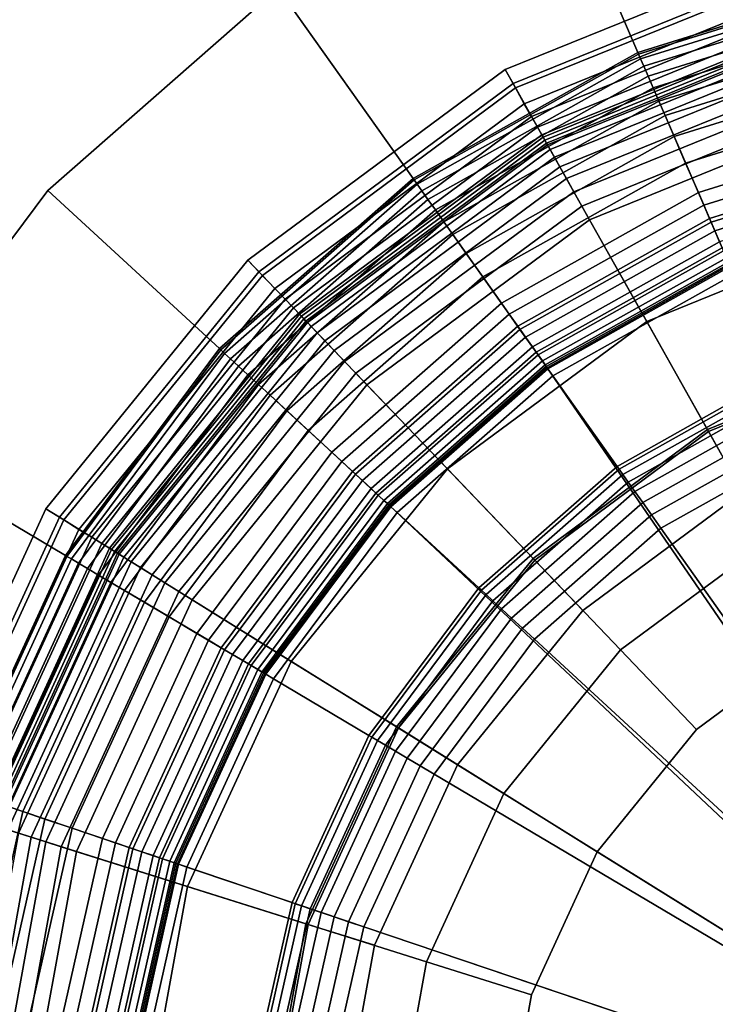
# Model space of a CAD drawing. Extents: x -43.1 to 43.1, y -41.3 to 41.3.
# Tile 45 of 256: x -34.524 to -33.86, y -1.147 to -0.206. Entities that reach past the tile are written whole.
import ezdxf

# ---------------------------------------------------------------- set-up
doc = ezdxf.new("R2010")
doc.units = 0
for name, color, linetype in [('LAMP', 7, 'CONTINUOUS'), ('LAMP_SUPPORT', 18, 'CONTINUOUS'), ('METAL_BASE', 254, 'CONTINUOUS')]:
    doc.layers.add(name, color=color, linetype=linetype)

msp = doc.modelspace()

# ---------------------------------------------------------------- linework, layer by layer
at = {"layer": 'LAMP'}
for points in [[(-34.0605, -0.2538, 43.6401), (-33.7771, -0.1387, 43.6401), (-33.7732, -0.1534, 43.7579), (-34.053, -0.2671, 43.7579)], [(-34.0506, -0.2713, 43.3843), (-33.7719, -0.1581, 43.3843), (-33.7771, -0.1387, 43.6401), (-34.0605, -0.2538, 43.6401)], [(-34.053, -0.2671, 43.7579), (-33.7732, -0.1534, 43.7579), (-33.7581, -0.2101, 43.8806), (-34.0243, -0.3183, 43.8806)], [(-34.0423, -0.2863, 43.0998), (-33.7675, -0.1746, 43.0998), (-33.7719, -0.1581, 43.3843), (-34.0506, -0.2713, 43.3843)], [(-34.0353, -0.2987, 42.7996), (-33.7639, -0.1884, 42.7996), (-33.7675, -0.1746, 43.0998), (-34.0423, -0.2863, 43.0998)], [(-34.0297, -0.3086, 42.4966), (-33.7609, -0.1994, 42.4966), (-33.7639, -0.1884, 42.7996), (-34.0353, -0.2987, 42.7996)], [(-34.0255, -0.3161, 42.2036), (-33.7587, -0.2077, 42.2036), (-33.7609, -0.1994, 42.4966), (-34.0297, -0.3086, 42.4966)], [(-34.0226, -0.3212, 41.9337), (-33.7572, -0.2134, 41.9337), (-33.7587, -0.2077, 42.2036), (-34.0255, -0.3161, 42.2036)], [(-34.0243, -0.3183, 43.8806), (-33.7581, -0.2101, 43.8806), (-33.7348, -0.2977, 43.9998), (-33.9799, -0.3973, 43.9998)], [(-34.0211, -0.3239, 41.6997), (-33.7564, -0.2163, 41.6997), (-33.7572, -0.2134, 41.9337), (-34.0226, -0.3212, 41.9337)], [(-34.0202, -0.3256, 41.6845), (-33.7559, -0.2182, 41.6845), (-33.7564, -0.2163, 41.6997), (-34.0211, -0.3239, 41.6997)], [(-34.0176, -0.3302, 41.6707), (-33.7546, -0.2233, 41.6707), (-33.7559, -0.2182, 41.6845), (-34.0202, -0.3256, 41.6845)], [(-34.0136, -0.3374, 41.6586), (-33.7524, -0.2313, 41.6586), (-33.7546, -0.2233, 41.6707), (-34.0176, -0.3302, 41.6707)], [(-34.0083, -0.3467, 41.6486), (-33.7497, -0.2416, 41.6486), (-33.7524, -0.2313, 41.6586), (-34.0136, -0.3374, 41.6586)], [(-34.0021, -0.3579, 41.6411), (-33.7464, -0.254, 41.6411), (-33.7497, -0.2416, 41.6486), (-34.0083, -0.3467, 41.6486)], [(-34.3063, -0.4359, 43.6401), (-34.0605, -0.2538, 43.6401), (-34.053, -0.2671, 43.7579), (-34.2957, -0.4469, 43.7579)], [(-34.2924, -0.4503, 43.3843), (-34.0506, -0.2713, 43.3843), (-34.0605, -0.2538, 43.6401), (-34.3063, -0.4359, 43.6401)], [(-33.995, -0.3705, 41.6365), (-33.7427, -0.2679, 41.6365), (-33.7464, -0.254, 41.6411), (-34.0021, -0.3579, 41.6411)], [(-34.2957, -0.4469, 43.7579), (-34.053, -0.2671, 43.7579), (-34.0243, -0.3183, 43.8806), (-34.2552, -0.4892, 43.8806)], [(-34.2806, -0.4627, 43.0998), (-34.0423, -0.2863, 43.0998), (-34.0506, -0.2713, 43.3843), (-34.2924, -0.4503, 43.3843)], [(-33.9873, -0.3841, 41.6352), (-33.7387, -0.283, 41.6352), (-33.7427, -0.2679, 41.6365), (-33.995, -0.3705, 41.6365)], [(-34.2707, -0.473, 42.7996), (-34.0353, -0.2987, 42.7996), (-34.0423, -0.2863, 43.0998), (-34.2806, -0.4627, 43.0998)], [(-33.8674, -0.5976, 41.6428), (-33.6756, -0.5196, 41.6428), (-33.7387, -0.283, 41.6352), (-33.9873, -0.3841, 41.6352)], [(-34.2628, -0.4813, 42.4966), (-34.0297, -0.3086, 42.4966), (-34.0353, -0.2987, 42.7996), (-34.2707, -0.473, 42.7996)], [(-33.9799, -0.3973, 43.9998), (-33.7348, -0.2977, 43.9998), (-33.7061, -0.4052, 44.107), (-33.9254, -0.4943, 44.107)], [(-34.2569, -0.4875, 42.2036), (-34.0255, -0.3161, 42.2036), (-34.0297, -0.3086, 42.4966), (-34.2628, -0.4813, 42.4966)], [(-34.2529, -0.4917, 41.9337), (-34.0226, -0.3212, 41.9337), (-34.0255, -0.3161, 42.2036), (-34.2569, -0.4875, 42.2036)], [(-34.2552, -0.4892, 43.8806), (-34.0243, -0.3183, 43.8806), (-33.9799, -0.3973, 43.9998), (-34.1926, -0.5548, 43.9998)], [(-34.2508, -0.4939, 41.6997), (-34.0211, -0.3239, 41.6997), (-34.0226, -0.3212, 41.9337), (-34.2529, -0.4917, 41.9337)], [(-34.2494, -0.4953, 41.6845), (-34.0202, -0.3256, 41.6845), (-34.0211, -0.3239, 41.6997), (-34.2508, -0.4939, 41.6997)], [(-34.2458, -0.4992, 41.6707), (-34.0176, -0.3302, 41.6707), (-34.0202, -0.3256, 41.6845), (-34.2494, -0.4953, 41.6845)], [(-34.2401, -0.5051, 41.6586), (-34.0136, -0.3374, 41.6586), (-34.0176, -0.3302, 41.6707), (-34.2458, -0.4992, 41.6707)], [(-34.2327, -0.5128, 41.6486), (-34.0083, -0.3467, 41.6486), (-34.0136, -0.3374, 41.6586), (-34.2401, -0.5051, 41.6586)], [(-34.2238, -0.5221, 41.6411), (-34.0021, -0.3579, 41.6411), (-34.0083, -0.3467, 41.6486), (-34.2327, -0.5128, 41.6486)], [(-34.2139, -0.5325, 41.6365), (-33.995, -0.3705, 41.6365), (-34.0021, -0.3579, 41.6411), (-34.2238, -0.5221, 41.6411)], [(-34.2031, -0.5438, 41.6352), (-33.9873, -0.3841, 41.6352), (-33.995, -0.3705, 41.6365), (-34.2139, -0.5325, 41.6365)], [(-34.0338, -0.7208, 41.6428), (-33.8674, -0.5976, 41.6428), (-33.9873, -0.3841, 41.6352), (-34.2031, -0.5438, 41.6352)], [(-34.1926, -0.5548, 43.9998), (-33.9799, -0.3973, 43.9998), (-33.9254, -0.4943, 44.107), (-34.1157, -0.6352, 44.107)], [(-33.9254, -0.4943, 44.107), (-33.7061, -0.4052, 44.107), (-33.6751, -0.5217, 44.1939), (-33.8664, -0.5995, 44.1939)], [(-34.4991, -0.6733, 43.6401), (-34.3063, -0.4359, 43.6401), (-34.2957, -0.4469, 43.7579), (-34.4862, -0.6813, 43.7579)], [(-34.4821, -0.6839, 43.3843), (-34.2924, -0.4503, 43.3843), (-34.3063, -0.4359, 43.6401), (-34.4991, -0.6733, 43.6401)], [(-34.4862, -0.6813, 43.7579), (-34.2957, -0.4469, 43.7579), (-34.2552, -0.4892, 43.8806), (-34.4364, -0.7123, 43.8806)], [(-34.4676, -0.6929, 43.0998), (-34.2806, -0.4627, 43.0998), (-34.2924, -0.4503, 43.3843), (-34.4821, -0.6839, 43.3843)], [(-34.4554, -0.7004, 42.7996), (-34.2707, -0.473, 42.7996), (-34.2806, -0.4627, 43.0998), (-34.4676, -0.6929, 43.0998)], [(-34.4457, -0.7065, 42.4966), (-34.2628, -0.4813, 42.4966), (-34.2707, -0.473, 42.7996), (-34.4554, -0.7004, 42.7996)], [(-34.4385, -0.711, 42.2036), (-34.2569, -0.4875, 42.2036), (-34.2628, -0.4813, 42.4966), (-34.4457, -0.7065, 42.4966)], [(-34.4335, -0.7141, 41.9337), (-34.2529, -0.4917, 41.9337), (-34.2569, -0.4875, 42.2036), (-34.4385, -0.711, 42.2036)], [(-34.4364, -0.7123, 43.8806), (-34.2552, -0.4892, 43.8806), (-34.1926, -0.5548, 43.9998), (-34.3594, -0.7602, 43.9998)], [(-34.4309, -0.7157, 41.6997), (-34.2508, -0.4939, 41.6997), (-34.2529, -0.4917, 41.9337), (-34.4335, -0.7141, 41.9337)], [(-34.4292, -0.7167, 41.6845), (-34.2494, -0.4953, 41.6845), (-34.2508, -0.4939, 41.6997), (-34.4309, -0.7157, 41.6997)], [(-34.4248, -0.7195, 41.6707), (-34.2458, -0.4992, 41.6707), (-34.2494, -0.4953, 41.6845), (-34.4292, -0.7167, 41.6845)], [(-34.1157, -0.6352, 44.107), (-33.9254, -0.4943, 44.107), (-33.8664, -0.5995, 44.1939), (-34.0323, -0.7224, 44.1939)], [(-34.4178, -0.7239, 41.6586), (-34.2401, -0.5051, 41.6586), (-34.2458, -0.4992, 41.6707), (-34.4248, -0.7195, 41.6707)], [(-34.4087, -0.7295, 41.6486), (-34.2327, -0.5128, 41.6486), (-34.2401, -0.5051, 41.6586), (-34.4178, -0.7239, 41.6586)], [(-34.3978, -0.7363, 41.6411), (-34.2238, -0.5221, 41.6411), (-34.2327, -0.5128, 41.6486), (-34.4087, -0.7295, 41.6486)], [(-34.3856, -0.7439, 41.6365), (-34.2139, -0.5325, 41.6365), (-34.2238, -0.5221, 41.6411), (-34.3978, -0.7363, 41.6411)], [(-33.8339, -0.6574, 41.1433), (-33.658, -0.5859, 41.1433), (-33.6756, -0.5196, 41.6428), (-33.8674, -0.5976, 41.6428)], [(-33.8664, -0.5995, 44.1939), (-33.6751, -0.5217, 44.1939), (-33.6446, -0.6363, 44.2522), (-33.8083, -0.7028, 44.2522)], [(-34.3723, -0.7522, 41.6352), (-34.2031, -0.5438, 41.6352), (-34.2139, -0.5325, 41.6365), (-34.3856, -0.7439, 41.6365)], [(-34.1644, -0.8815, 41.6428), (-34.0338, -0.7208, 41.6428), (-34.2031, -0.5438, 41.6352), (-34.3723, -0.7522, 41.6352)], [(-34.3594, -0.7602, 43.9998), (-34.1926, -0.5548, 43.9998), (-34.1157, -0.6352, 44.107), (-34.2649, -0.819, 44.107)], [(-33.9865, -0.7703, 41.1433), (-33.8339, -0.6574, 41.1433), (-33.8674, -0.5976, 41.6428), (-34.0338, -0.7208, 41.6428)], [(-34.0323, -0.7224, 44.1939), (-33.8664, -0.5995, 44.1939), (-33.8083, -0.7028, 44.2522), (-33.9504, -0.808, 44.2522)], [(-34.2649, -0.819, 44.107), (-34.1157, -0.6352, 44.107), (-34.0323, -0.7224, 44.1939), (-34.1625, -0.8826, 44.1939)], [(-33.9865, -0.7703, 41.1433), (-34.1062, -0.9177, 41.1433), (-33.463, -1.3178, 41.1433), (-33.8339, -0.6574, 41.1433)], [(-34.6268, -0.9512, 43.6401), (-34.4991, -0.6733, 43.6401), (-34.4862, -0.6813, 43.7579), (-34.6123, -0.9558, 43.7579)], [(-34.6077, -0.9572, 43.3843), (-34.4821, -0.6839, 43.3843), (-34.4991, -0.6733, 43.6401), (-34.6268, -0.9512, 43.6401)], [(-34.6123, -0.9558, 43.7579), (-34.4862, -0.6813, 43.7579), (-34.4364, -0.7123, 43.8806), (-34.5564, -0.9734, 43.8806)], [(-34.5914, -0.9624, 43.0998), (-34.4676, -0.6929, 43.0998), (-34.4821, -0.6839, 43.3843), (-34.6077, -0.9572, 43.3843)], [(-34.5778, -0.9666, 42.7996), (-34.4554, -0.7004, 42.7996), (-34.4676, -0.6929, 43.0998), (-34.5914, -0.9624, 43.0998)], [(-34.5669, -0.9701, 42.4966), (-34.4457, -0.7065, 42.4966), (-34.4554, -0.7004, 42.7996), (-34.5778, -0.9666, 42.7996)], [(-33.9504, -0.808, 44.2522), (-33.8083, -0.7028, 44.2522), (-33.7569, -0.7945, 44.2735), (-33.8778, -0.884, 44.2735)], [(-34.5587, -0.9727, 42.2036), (-34.4385, -0.711, 42.2036), (-34.4457, -0.7065, 42.4966), (-34.5669, -0.9701, 42.4966)], [(-34.5531, -0.9744, 41.9337), (-34.4335, -0.7141, 41.9337), (-34.4385, -0.711, 42.2036), (-34.5587, -0.9727, 42.2036)], [(-34.5564, -0.9734, 43.8806), (-34.4364, -0.7123, 43.8806), (-34.3594, -0.7602, 43.9998), (-34.4699, -1.0006, 43.9998)], [(-34.5502, -0.9753, 41.6997), (-34.4309, -0.7157, 41.6997), (-34.4335, -0.7141, 41.9337), (-34.5531, -0.9744, 41.9337)], [(-34.5484, -0.9759, 41.6845), (-34.4292, -0.7167, 41.6845), (-34.4309, -0.7157, 41.6997), (-34.5502, -0.9753, 41.6997)], [(-34.5433, -0.9775, 41.6707), (-34.4248, -0.7195, 41.6707), (-34.4292, -0.7167, 41.6845), (-34.5484, -0.9759, 41.6845)], [(-34.5355, -0.98, 41.6586), (-34.4178, -0.7239, 41.6586), (-34.4248, -0.7195, 41.6707), (-34.5433, -0.9775, 41.6707)], [(-34.5253, -0.9832, 41.6486), (-34.4087, -0.7295, 41.6486), (-34.4178, -0.7239, 41.6586), (-34.5355, -0.98, 41.6586)], [(-34.1062, -0.9177, 41.1433), (-33.9865, -0.7703, 41.1433), (-34.0338, -0.7208, 41.6428), (-34.1644, -0.8815, 41.6428)], [(-34.1625, -0.8826, 44.1939), (-34.0323, -0.7224, 44.1939), (-33.9504, -0.808, 44.2522), (-34.0619, -0.9453, 44.2522)], [(-34.5131, -0.987, 41.6411), (-34.3978, -0.7363, 41.6411), (-34.4087, -0.7295, 41.6486), (-34.5253, -0.9832, 41.6486)], [(-34.4993, -0.9914, 41.6365), (-34.3856, -0.7439, 41.6365), (-34.3978, -0.7363, 41.6411), (-34.5131, -0.987, 41.6411)], [(-34.4844, -0.9961, 41.6352), (-34.3723, -0.7522, 41.6352), (-34.3856, -0.7439, 41.6365), (-34.4993, -0.9914, 41.6365)], [(-34.2508, -1.0696, 41.6428), (-34.1644, -0.8815, 41.6428), (-34.3723, -0.7522, 41.6352), (-34.4844, -0.9961, 41.6352)], [(-34.4699, -1.0006, 43.9998), (-34.3594, -0.7602, 43.9998), (-34.2649, -0.819, 44.107), (-34.3638, -1.0341, 44.107)], [(-33.8778, -0.884, 44.2735), (-33.7569, -0.7945, 44.2735), (-33.463, -1.3178, 44.2735), (-33.9726, -1.0008, 44.2735)], [(-34.0619, -0.9453, 44.2522), (-33.9504, -0.808, 44.2522), (-33.8778, -0.884, 44.2735), (-33.9726, -1.0008, 44.2735)], [(-34.3638, -1.0341, 44.107), (-34.2649, -0.819, 44.107), (-34.1625, -0.8826, 44.1939), (-34.2488, -1.0703, 44.1939)], [(-34.1854, -1.0902, 41.1433), (-34.1062, -0.9177, 41.1433), (-34.1644, -0.8815, 41.6428), (-34.2508, -1.0696, 41.6428)], [(-34.2488, -1.0703, 44.1939), (-34.1625, -0.8826, 44.1939), (-34.0619, -0.9453, 44.2522), (-34.1357, -1.1059, 44.2522)], [(-34.1854, -1.0902, 41.1433), (-34.2193, -1.277, 41.1433), (-33.463, -1.3178, 41.1433), (-34.1062, -0.9177, 41.1433)], [(-34.1357, -1.1059, 44.2522), (-34.0619, -0.9453, 44.2522), (-33.9726, -1.0008, 44.2735), (-34.0355, -1.1375, 44.2735)], [(-34.6077, -1.2561, 43.8806), (-34.5564, -0.9734, 43.8806), (-34.4699, -1.0006, 43.9998), (-34.5172, -1.261, 43.9998)], [(-34.5623, -1.2586, 41.6411), (-34.5131, -0.987, 41.6411), (-34.5253, -0.9832, 41.6486), (-34.5751, -1.2579, 41.6486)], [(-34.5479, -1.2593, 41.6365), (-34.4993, -0.9914, 41.6365), (-34.5131, -0.987, 41.6411), (-34.5623, -1.2586, 41.6411)], [(-34.5323, -1.2602, 41.6352), (-34.4844, -0.9961, 41.6352), (-34.4993, -0.9914, 41.6365), (-34.5479, -1.2593, 41.6365)], [(-34.2878, -1.2734, 41.6428), (-34.2508, -1.0696, 41.6428), (-34.4844, -0.9961, 41.6352), (-34.5323, -1.2602, 41.6352)], [(-34.5172, -1.261, 43.9998), (-34.4699, -1.0006, 43.9998), (-34.3638, -1.0341, 44.107), (-34.4061, -1.267, 44.107)], [(-34.0355, -1.1375, 44.2735), (-33.9726, -1.0008, 44.2735), (-33.463, -1.3178, 44.2735), (-34.0623, -1.2855, 44.2735)], [(-34.4061, -1.267, 44.107), (-34.3638, -1.0341, 44.107), (-34.2488, -1.0703, 44.1939), (-34.2856, -1.2735, 44.1939)], [(-34.2193, -1.277, 41.1433), (-34.1854, -1.0902, 41.1433), (-34.2508, -1.0696, 41.6428), (-34.2878, -1.2734, 41.6428)], [(-34.2856, -1.2735, 44.1939), (-34.2488, -1.0703, 44.1939), (-34.1357, -1.1059, 44.2522), (-34.1673, -1.2798, 44.2522)], [(-34.1673, -1.2798, 44.2522), (-34.1357, -1.1059, 44.2522), (-34.0355, -1.1375, 44.2735), (-34.0623, -1.2855, 44.2735)]]:
    msp.add_3dface(points, dxfattribs=at)
at = {"layer": 'LAMP_SUPPORT'}
for points in [[(-33.6988, -0.164, 38.0011), (-33.9338, -0.2373, 38.0011), (-33.9332, -0.2389, 37.9861), (-33.6985, -0.1657, 37.9861)], [(-33.6988, -0.164, 41.465), (-33.9338, -0.2373, 41.465), (-33.9338, -0.2373, 38.0011), (-33.6988, -0.164, 38.0011)], [(-33.6985, -0.1657, 41.48), (-33.9332, -0.2389, 41.48), (-33.9338, -0.2373, 41.465), (-33.6988, -0.164, 41.465)], [(-33.6985, -0.1657, 37.9861), (-33.9332, -0.2389, 37.9861), (-33.9312, -0.2434, 37.9723), (-33.6975, -0.1705, 37.9723)], [(-33.6975, -0.1705, 41.4939), (-33.9312, -0.2434, 41.4939), (-33.9332, -0.2389, 41.48), (-33.6985, -0.1657, 41.48)], [(-33.6975, -0.1705, 37.9723), (-33.9312, -0.2434, 37.9723), (-33.9281, -0.2505, 37.9601), (-33.696, -0.1781, 37.9601)], [(-33.696, -0.1781, 41.5061), (-33.9281, -0.2505, 41.5061), (-33.9312, -0.2434, 41.4939), (-33.6975, -0.1705, 41.4939)], [(-33.696, -0.1781, 37.9601), (-33.9281, -0.2505, 37.9601), (-33.9241, -0.2599, 37.9499), (-33.694, -0.1881, 37.9499)], [(-33.694, -0.1881, 41.5162), (-33.9241, -0.2599, 41.5162), (-33.9281, -0.2505, 41.5061), (-33.696, -0.1781, 41.5061)], [(-33.694, -0.1881, 37.9499), (-33.9241, -0.2599, 37.9499), (-33.9193, -0.2711, 37.9421), (-33.6916, -0.2001, 37.9421)], [(-33.6916, -0.2001, 41.524), (-33.9193, -0.2711, 41.524), (-33.9241, -0.2599, 41.5162), (-33.694, -0.1881, 41.5162)], [(-33.6916, -0.2001, 37.9421), (-33.9193, -0.2711, 37.9421), (-33.9138, -0.2838, 37.9372), (-33.6889, -0.2136, 37.9372)], [(-33.6889, -0.2136, 41.5289), (-33.9138, -0.2838, 41.5289), (-33.9193, -0.2711, 41.524), (-33.6916, -0.2001, 41.524)], [(-33.6889, -0.2136, 37.9372), (-33.9138, -0.2838, 37.9372), (-33.9079, -0.2976, 37.9354), (-33.6859, -0.2284, 37.9354)], [(-33.6859, -0.2284, 41.5307), (-33.9079, -0.2976, 41.5307), (-33.9138, -0.2838, 41.5289), (-33.6889, -0.2136, 41.5289)], [(-33.6859, -0.2284, 37.9354), (-33.9079, -0.2976, 37.9354), (-33.8992, -0.3177, 37.9338), (-33.6816, -0.2499, 37.9338)], [(-33.6676, -0.3198, 41.5307), (-33.8709, -0.3832, 41.5307), (-33.9079, -0.2976, 41.5307), (-33.6859, -0.2284, 41.5307)], [(-33.9338, -0.2373, 38.0011), (-34.1485, -0.3578, 38.0011), (-34.1475, -0.3592, 37.9861), (-33.9332, -0.2389, 37.9861)], [(-33.9338, -0.2373, 41.465), (-34.1485, -0.3578, 41.465), (-34.1485, -0.3578, 38.0011), (-33.9338, -0.2373, 38.0011)], [(-33.9332, -0.2389, 41.48), (-34.1475, -0.3592, 41.48), (-34.1485, -0.3578, 41.465), (-33.9338, -0.2373, 41.465)], [(-33.9332, -0.2389, 37.9861), (-34.1475, -0.3592, 37.9861), (-34.1446, -0.3633, 37.9723), (-33.9312, -0.2434, 37.9723)], [(-33.9312, -0.2434, 41.4939), (-34.1446, -0.3633, 41.4939), (-34.1475, -0.3592, 41.48), (-33.9332, -0.2389, 41.48)], [(-33.9312, -0.2434, 37.9723), (-34.1446, -0.3633, 37.9723), (-34.1402, -0.3696, 37.9601), (-33.9281, -0.2505, 37.9601)], [(-33.9281, -0.2505, 41.5061), (-34.1402, -0.3696, 41.5061), (-34.1446, -0.3633, 41.4939), (-33.9312, -0.2434, 41.4939)], [(-33.9281, -0.2505, 37.9601), (-34.1402, -0.3696, 37.9601), (-34.1343, -0.3779, 37.9499), (-33.9241, -0.2599, 37.9499)], [(-33.9241, -0.2599, 41.5162), (-34.1343, -0.3779, 41.5162), (-34.1402, -0.3696, 41.5061), (-33.9281, -0.2505, 41.5061)], [(-33.6816, -0.2499, 37.9338), (-33.8992, -0.3177, 37.9338), (-33.8883, -0.343, 37.929), (-33.6762, -0.2769, 37.929)], [(-33.9241, -0.2599, 37.9499), (-34.1343, -0.3779, 37.9499), (-34.1272, -0.3878, 37.9421), (-33.9193, -0.2711, 37.9421)], [(-33.9193, -0.2711, 41.524), (-34.1272, -0.3878, 41.524), (-34.1343, -0.3779, 41.5162), (-33.9241, -0.2599, 41.5162)], [(-33.9193, -0.2711, 37.9421), (-34.1272, -0.3878, 37.9421), (-34.1192, -0.3991, 37.9372), (-33.9138, -0.2838, 37.9372)], [(-33.9138, -0.2838, 41.5289), (-34.1192, -0.3991, 41.5289), (-34.1272, -0.3878, 41.524), (-33.9193, -0.2711, 41.524)], [(-33.6762, -0.2769, 37.929), (-33.8883, -0.343, 37.929), (-33.8761, -0.3713, 37.9214), (-33.6702, -0.3071, 37.9214)], [(-33.9138, -0.2838, 37.9372), (-34.1192, -0.3991, 37.9372), (-34.1106, -0.4114, 37.9354), (-33.9079, -0.2976, 37.9354)], [(-33.9079, -0.2976, 41.5307), (-34.1105, -0.4114, 41.5307), (-34.1192, -0.3991, 41.5289), (-33.9138, -0.2838, 41.5289)], [(-33.9079, -0.2976, 37.9354), (-34.1106, -0.4114, 37.9354), (-34.0979, -0.4293, 37.9338), (-33.8992, -0.3177, 37.9338)], [(-33.8709, -0.3832, 41.5307), (-34.0566, -0.4875, 41.5307), (-34.1105, -0.4114, 41.5307), (-33.9079, -0.2976, 41.5307)], [(-33.6702, -0.3071, 37.9214), (-33.8761, -0.3713, 37.9214), (-33.864, -0.3994, 37.9114), (-33.6642, -0.3371, 37.9114)], [(-33.8992, -0.3177, 37.9338), (-34.0979, -0.4293, 37.9338), (-34.0819, -0.4518, 37.929), (-33.8883, -0.343, 37.929)], [(-33.6649, -0.3335, 41.5291), (-33.8654, -0.396, 41.5291), (-33.8709, -0.3832, 41.5307), (-33.6676, -0.3198, 41.5307)], [(-33.6624, -0.3461, 41.5245), (-33.8603, -0.4078, 41.5245), (-33.8654, -0.396, 41.5291), (-33.6649, -0.3335, 41.5291)], [(-33.6642, -0.3371, 37.9114), (-33.864, -0.3994, 37.9114), (-33.8534, -0.424, 37.8993), (-33.6589, -0.3634, 37.8993)], [(-33.8883, -0.343, 37.929), (-34.0819, -0.4518, 37.929), (-34.0641, -0.4769, 37.9214), (-33.8761, -0.3713, 37.9214)], [(-33.6602, -0.3572, 41.5173), (-33.8559, -0.4182, 41.5173), (-33.8603, -0.4078, 41.5245), (-33.6624, -0.3461, 41.5245)], [(-34.1485, -0.3578, 38.0011), (-34.3334, -0.5203, 38.0011), (-34.3321, -0.5215, 37.9861), (-34.1475, -0.3592, 37.9861)], [(-34.1485, -0.3578, 41.465), (-34.3334, -0.5203, 41.465), (-34.3334, -0.5203, 38.0011), (-34.1485, -0.3578, 38.0011)], [(-34.1475, -0.3592, 41.48), (-34.3322, -0.5215, 41.48), (-34.3334, -0.5203, 41.465), (-34.1485, -0.3578, 41.465)], [(-34.1446, -0.3633, 41.4939), (-34.3285, -0.5249, 41.4939), (-34.3322, -0.5215, 41.48), (-34.1475, -0.3592, 41.48)], [(-34.1475, -0.3592, 37.9861), (-34.3321, -0.5215, 37.9861), (-34.3285, -0.5249, 37.9723), (-34.1446, -0.3633, 37.9723)], [(-34.1446, -0.3633, 37.9723), (-34.3285, -0.5249, 37.9723), (-34.3228, -0.5301, 37.9601), (-34.1402, -0.3696, 37.9601)], [(-34.1402, -0.3696, 41.5061), (-34.3228, -0.5301, 41.5061), (-34.3285, -0.5249, 41.4939), (-34.1446, -0.3633, 41.4939)], [(-34.1402, -0.3696, 37.9601), (-34.3228, -0.5301, 37.9601), (-34.3153, -0.537, 37.9499), (-34.1343, -0.3779, 37.9499)], [(-34.1343, -0.3779, 41.5162), (-34.3153, -0.537, 41.5162), (-34.3228, -0.5301, 41.5061), (-34.1402, -0.3696, 41.5061)], [(-33.8761, -0.3713, 37.9214), (-34.0641, -0.4769, 37.9214), (-34.0464, -0.5019, 37.9114), (-33.864, -0.3994, 37.9114)], [(-34.1343, -0.3779, 37.9499), (-34.3153, -0.537, 37.9499), (-34.3064, -0.5453, 37.9421), (-34.1272, -0.3878, 37.9421)], [(-34.1272, -0.3878, 41.524), (-34.3064, -0.5453, 41.524), (-34.3153, -0.537, 41.5162), (-34.1343, -0.3779, 41.5162)], [(-33.8654, -0.396, 41.5291), (-34.0486, -0.4989, 41.5291), (-34.0566, -0.4875, 41.5307), (-33.8709, -0.3832, 41.5307)], [(-33.4903, -1.3111, 40.5662), (-34.0204, -0.5386, 40.5662), (-33.8462, -0.4407, 40.5662), (-33.6553, -0.3812, 40.5662)], [(-34.1272, -0.3878, 37.9421), (-34.3064, -0.5453, 37.9421), (-34.2962, -0.5547, 37.9372), (-34.1192, -0.3991, 37.9372)], [(-34.1192, -0.3991, 41.5289), (-34.2962, -0.5547, 41.5289), (-34.3064, -0.5453, 41.524), (-34.1272, -0.3878, 41.524)], [(-34.1192, -0.3991, 37.9372), (-34.2962, -0.5547, 37.9372), (-34.2851, -0.5649, 37.9354), (-34.1106, -0.4114, 37.9354)], [(-34.1105, -0.4114, 41.5307), (-34.2851, -0.5649, 41.5307), (-34.2962, -0.5547, 41.5289), (-34.1192, -0.3991, 41.5289)], [(-33.8603, -0.4078, 41.5245), (-34.0412, -0.5093, 41.5245), (-34.0486, -0.4989, 41.5291), (-33.8654, -0.396, 41.5291)], [(-33.864, -0.3994, 37.9114), (-34.0464, -0.5019, 37.9114), (-34.031, -0.5237, 37.8993), (-33.8534, -0.424, 37.8993)], [(-34.1106, -0.4114, 37.9354), (-34.2851, -0.5649, 37.9354), (-34.269, -0.5798, 37.9338), (-34.0979, -0.4293, 37.9338)], [(-34.0566, -0.4875, 41.5307), (-34.2166, -0.6281, 41.5307), (-34.2851, -0.5649, 41.5307), (-34.1105, -0.4114, 41.5307)], [(-33.8559, -0.4182, 41.5173), (-34.0346, -0.5186, 41.5173), (-34.0412, -0.5093, 41.5245), (-33.8603, -0.4078, 41.5245)], [(-33.8521, -0.4268, 41.5079), (-34.0292, -0.5263, 41.5079), (-34.0346, -0.5186, 41.5173), (-33.8559, -0.4182, 41.5173)], [(-34.0979, -0.4293, 37.9338), (-34.269, -0.5798, 37.9338), (-34.2488, -0.5984, 37.929), (-34.0819, -0.4518, 37.929)], [(-33.8534, -0.424, 37.8993), (-34.031, -0.5237, 37.8993), (-34.0198, -0.5395, 37.8854), (-33.8457, -0.4417, 37.8854)], [(-33.8493, -0.4335, 41.4966), (-34.025, -0.5321, 41.4966), (-34.0292, -0.5263, 41.5079), (-33.8521, -0.4268, 41.5079)], [(-33.8475, -0.4377, 41.4838), (-34.0223, -0.5359, 41.4838), (-34.025, -0.5321, 41.4966), (-33.8493, -0.4335, 41.4966)], [(-33.8468, -0.4392, 41.4698), (-34.0214, -0.5372, 41.4698), (-34.0223, -0.5359, 41.4838), (-33.8475, -0.4377, 41.4838)], [(-33.8462, -0.4407, 40.5662), (-34.0204, -0.5386, 40.5662), (-34.0214, -0.5372, 41.4698), (-33.8468, -0.4392, 41.4698)], [(-33.8457, -0.4417, 37.8854), (-34.0198, -0.5395, 37.8854), (-34.015, -0.5463, 37.8701), (-33.8424, -0.4494, 37.8701)], [(-33.8424, -0.4494, 37.8701), (-34.015, -0.5463, 37.8701), (-33.9537, -0.6328, 36.848), (-33.8005, -0.5467, 36.848)], [(-34.0819, -0.4518, 37.929), (-34.2488, -0.5984, 37.929), (-34.2261, -0.6193, 37.9214), (-34.0641, -0.4769, 37.9214)], [(-34.0641, -0.4769, 37.9214), (-34.2261, -0.6193, 37.9214), (-34.2036, -0.6401, 37.9114), (-34.0464, -0.5019, 37.9114)], [(-34.0486, -0.4989, 41.5291), (-34.2063, -0.6375, 41.5291), (-34.2166, -0.6281, 41.5307), (-34.0566, -0.4875, 41.5307)], [(-34.0412, -0.5093, 41.5245), (-34.1969, -0.6462, 41.5245), (-34.2063, -0.6375, 41.5291), (-34.0486, -0.4989, 41.5291)], [(-34.0464, -0.5019, 37.9114), (-34.2036, -0.6401, 37.9114), (-34.184, -0.6582, 37.8993), (-34.031, -0.5237, 37.8993)], [(-34.0346, -0.5186, 41.5173), (-34.1886, -0.6539, 41.5173), (-34.1969, -0.6462, 41.5245), (-34.0412, -0.5093, 41.5245)], [(-34.3334, -0.5203, 38.0011), (-34.4805, -0.7178, 38.0011), (-34.479, -0.7187, 37.9861), (-34.3321, -0.5215, 37.9861)], [(-34.3334, -0.5203, 41.465), (-34.4805, -0.7178, 41.465), (-34.4805, -0.7178, 38.0011), (-34.3334, -0.5203, 38.0011)], [(-34.3322, -0.5215, 41.48), (-34.479, -0.7187, 41.48), (-34.4805, -0.7178, 41.465), (-34.3334, -0.5203, 41.465)], [(-34.3321, -0.5215, 37.9861), (-34.479, -0.7187, 37.9861), (-34.4748, -0.7212, 37.9723), (-34.3285, -0.5249, 37.9723)], [(-34.3285, -0.5249, 41.4939), (-34.4748, -0.7212, 41.4939), (-34.479, -0.7187, 41.48), (-34.3322, -0.5215, 41.48)], [(-34.3285, -0.5249, 37.9723), (-34.4748, -0.7212, 37.9723), (-34.4681, -0.7252, 37.9601), (-34.3228, -0.5301, 37.9601)], [(-34.3228, -0.5301, 41.5061), (-34.4681, -0.7252, 41.5061), (-34.4748, -0.7212, 41.4939), (-34.3285, -0.5249, 41.4939)], [(-34.0292, -0.5263, 41.5079), (-34.1817, -0.6603, 41.5079), (-34.1886, -0.6539, 41.5173), (-34.0346, -0.5186, 41.5173)], [(-34.031, -0.5237, 37.8993), (-34.184, -0.6582, 37.8993), (-34.1698, -0.6713, 37.8854), (-34.0198, -0.5395, 37.8854)], [(-34.025, -0.5321, 41.4966), (-34.1764, -0.6652, 41.4966), (-34.1817, -0.6603, 41.5079), (-34.0292, -0.5263, 41.5079)], [(-34.3228, -0.5301, 37.9601), (-34.4681, -0.7252, 37.9601), (-34.4593, -0.7303, 37.9499), (-34.3153, -0.537, 37.9499)], [(-34.3153, -0.537, 41.5162), (-34.4593, -0.7303, 41.5162), (-34.4681, -0.7252, 41.5061), (-34.3228, -0.5301, 41.5061)], [(-34.0223, -0.5359, 41.4838), (-34.173, -0.6683, 41.4838), (-34.1764, -0.6652, 41.4966), (-34.025, -0.5321, 41.4966)], [(-34.0214, -0.5372, 41.4698), (-34.1718, -0.6694, 41.4698), (-34.173, -0.6683, 41.4838), (-34.0223, -0.5359, 41.4838)], [(-34.3153, -0.537, 37.9499), (-34.4593, -0.7303, 37.9499), (-34.4488, -0.7366, 37.9421), (-34.3064, -0.5453, 37.9421)], [(-34.3064, -0.5453, 41.524), (-34.4488, -0.7366, 41.524), (-34.4593, -0.7303, 41.5162), (-34.3153, -0.537, 41.5162)], [(-34.3064, -0.5453, 37.9421), (-34.4488, -0.7366, 37.9421), (-34.437, -0.7436, 37.9372), (-34.2962, -0.5547, 37.9372)], [(-34.2962, -0.5547, 41.5289), (-34.437, -0.7436, 41.5289), (-34.4488, -0.7366, 41.524), (-34.3064, -0.5453, 41.524)], [(-34.0204, -0.5386, 40.5662), (-34.1706, -0.6705, 40.5662), (-34.1718, -0.6694, 41.4698), (-34.0214, -0.5372, 41.4698)], [(-33.4903, -1.3111, 40.5662), (-34.1706, -0.6705, 40.5662), (-34.0204, -0.5386, 40.5662)], [(-34.0198, -0.5395, 37.8854), (-34.1698, -0.6713, 37.8854), (-34.1636, -0.6769, 37.8701), (-34.015, -0.5463, 37.8701)], [(-34.2962, -0.5547, 37.9372), (-34.437, -0.7436, 37.9372), (-34.424, -0.7513, 37.9354), (-34.2851, -0.5649, 37.9354)], [(-34.2851, -0.5649, 41.5307), (-34.424, -0.7513, 41.5307), (-34.437, -0.7436, 41.5289), (-34.2962, -0.5547, 41.5289)], [(-34.015, -0.5463, 37.8701), (-34.1636, -0.6769, 37.8701), (-34.0857, -0.7488, 36.848), (-33.9537, -0.6328, 36.848)], [(-33.8005, -0.5467, 36.848), (-33.9537, -0.6328, 36.848), (-33.9518, -0.6354, 36.8327), (-33.7992, -0.5497, 36.8327)], [(-33.7992, -0.5497, 36.8327), (-33.9518, -0.6354, 36.8327), (-33.9482, -0.6405, 36.8188), (-33.7967, -0.5555, 36.8188)], [(-33.7967, -0.5555, 36.8188), (-33.9482, -0.6405, 36.8188), (-33.9431, -0.6478, 36.8067), (-33.7932, -0.5636, 36.8067)], [(-33.7932, -0.5636, 36.8067), (-33.9431, -0.6478, 36.8067), (-33.9367, -0.6568, 36.7967), (-33.7888, -0.5738, 36.7967)], [(-34.2851, -0.5649, 37.9354), (-34.424, -0.7513, 37.9354), (-34.4051, -0.7625, 37.9338), (-34.269, -0.5798, 37.9338)], [(-34.2166, -0.6281, 41.5307), (-34.3438, -0.7989, 41.5307), (-34.424, -0.7513, 41.5307), (-34.2851, -0.5649, 41.5307)], [(-34.269, -0.5798, 37.9338), (-34.4051, -0.7625, 37.9338), (-34.3815, -0.7765, 37.929), (-34.2488, -0.5984, 37.929)], [(-33.7888, -0.5738, 36.7967), (-33.9367, -0.6568, 36.7967), (-33.9292, -0.6674, 36.7891), (-33.7837, -0.5857, 36.7891)], [(-33.7837, -0.5857, 36.7891), (-33.9292, -0.6674, 36.7891), (-33.9208, -0.6792, 36.7843), (-33.7779, -0.599, 36.7843)], [(-34.2488, -0.5984, 37.929), (-34.3815, -0.7765, 37.929), (-34.355, -0.7923, 37.9214), (-34.2261, -0.6193, 37.9214)], [(-33.7779, -0.599, 36.7843), (-33.9208, -0.6792, 36.7843), (-33.9118, -0.6919, 36.7827), (-33.7718, -0.6133, 36.7827)], [(-34.2261, -0.6193, 37.9214), (-34.355, -0.7923, 37.9214), (-34.3286, -0.8079, 37.9114), (-34.2036, -0.6401, 37.9114)], [(-33.7718, -0.6133, 36.7827), (-33.9118, -0.6919, 36.7827), (-33.7071, -0.9809, 36.7827), (-33.6316, -0.9385, 36.7827)], [(-34.2063, -0.6375, 41.5291), (-34.3318, -0.806, 41.5291), (-34.3438, -0.7989, 41.5307), (-34.2166, -0.6281, 41.5307)], [(-34.1969, -0.6462, 41.5245), (-34.3208, -0.8125, 41.5245), (-34.3318, -0.806, 41.5291), (-34.2063, -0.6375, 41.5291)], [(-33.9537, -0.6328, 36.848), (-34.0857, -0.7488, 36.848), (-34.0833, -0.751, 36.8327), (-33.9518, -0.6354, 36.8327)], [(-33.9518, -0.6354, 36.8327), (-34.0833, -0.751, 36.8327), (-34.0787, -0.7553, 36.8188), (-33.9482, -0.6405, 36.8188)], [(-34.2036, -0.6401, 37.9114), (-34.3286, -0.8079, 37.9114), (-34.3056, -0.8215, 37.8993), (-34.184, -0.6582, 37.8993)], [(-34.1886, -0.6539, 41.5173), (-34.3111, -0.8183, 41.5173), (-34.3208, -0.8125, 41.5245), (-34.1969, -0.6462, 41.5245)], [(-33.9482, -0.6405, 36.8188), (-34.0787, -0.7553, 36.8188), (-34.0722, -0.7613, 36.8067), (-33.9431, -0.6478, 36.8067)], [(-33.9431, -0.6478, 36.8067), (-34.0722, -0.7613, 36.8067), (-34.064, -0.7688, 36.7967), (-33.9367, -0.6568, 36.7967)], [(-34.1817, -0.6603, 41.5079), (-34.303, -0.8231, 41.5079), (-34.3111, -0.8183, 41.5173), (-34.1886, -0.6539, 41.5173)], [(-34.184, -0.6582, 37.8993), (-34.3056, -0.8215, 37.8993), (-34.289, -0.8314, 37.8854), (-34.1698, -0.6713, 37.8854)], [(-33.9367, -0.6568, 36.7967), (-34.064, -0.7688, 36.7967), (-34.0545, -0.7776, 36.7891), (-33.9292, -0.6674, 36.7891)], [(-34.1764, -0.6652, 41.4966), (-34.2968, -0.8268, 41.4966), (-34.303, -0.8231, 41.5079), (-34.1817, -0.6603, 41.5079)], [(-34.173, -0.6683, 41.4838), (-34.2928, -0.8292, 41.4838), (-34.2968, -0.8268, 41.4966), (-34.1764, -0.6652, 41.4966)], [(-33.9292, -0.6674, 36.7891), (-34.0545, -0.7776, 36.7891), (-34.0439, -0.7874, 36.7843), (-33.9208, -0.6792, 36.7843)], [(-33.4903, -1.3111, 40.5662), (-34.3734, -1.0125, 40.5662), (-34.29, -0.8308, 40.5662), (-34.1706, -0.6705, 40.5662)], [(-34.1718, -0.6694, 41.4698), (-34.2914, -0.83, 41.4698), (-34.2928, -0.8292, 41.4838), (-34.173, -0.6683, 41.4838)], [(-34.1706, -0.6705, 40.5662), (-34.29, -0.8308, 40.5662), (-34.2914, -0.83, 41.4698), (-34.1718, -0.6694, 41.4698)], [(-34.1698, -0.6713, 37.8854), (-34.289, -0.8314, 37.8854), (-34.2818, -0.8357, 37.8701), (-34.1636, -0.6769, 37.8701)], [(-34.1636, -0.6769, 37.8701), (-34.2818, -0.8357, 37.8701), (-34.1907, -0.8897, 36.848), (-34.0857, -0.7488, 36.848)], [(-33.9208, -0.6792, 36.7843), (-34.0439, -0.7874, 36.7843), (-34.0324, -0.7979, 36.7827), (-33.9118, -0.6919, 36.7827)], [(-33.9118, -0.6919, 36.7827), (-34.0324, -0.7979, 36.7827), (-33.7721, -1.038, 36.7827), (-33.7071, -0.9809, 36.7827)], [(-34.4805, -0.7178, 38.0011), (-34.5833, -0.9415, 38.0011), (-34.5817, -0.942, 37.9861), (-34.479, -0.7187, 37.9861)], [(-34.4805, -0.7178, 41.465), (-34.5833, -0.9415, 41.465), (-34.5833, -0.9415, 38.0011), (-34.4805, -0.7178, 38.0011)], [(-34.479, -0.7187, 41.48), (-34.5817, -0.942, 41.48), (-34.5833, -0.9415, 41.465), (-34.4805, -0.7178, 41.465)], [(-34.479, -0.7187, 37.9861), (-34.5817, -0.942, 37.9861), (-34.577, -0.9436, 37.9723), (-34.4748, -0.7212, 37.9723)], [(-34.4748, -0.7212, 41.4939), (-34.577, -0.9436, 41.4939), (-34.5817, -0.942, 41.48), (-34.479, -0.7187, 41.48)], [(-34.4748, -0.7212, 37.9723), (-34.577, -0.9436, 37.9723), (-34.5696, -0.9461, 37.9601), (-34.4681, -0.7252, 37.9601)], [(-34.4681, -0.7252, 41.5061), (-34.5696, -0.9461, 41.5061), (-34.577, -0.9436, 41.4939), (-34.4748, -0.7212, 41.4939)], [(-34.4681, -0.7252, 37.9601), (-34.5696, -0.9461, 37.9601), (-34.56, -0.9494, 37.9499), (-34.4593, -0.7303, 37.9499)], [(-34.4593, -0.7303, 41.5162), (-34.56, -0.9494, 41.5162), (-34.5696, -0.9461, 41.5061), (-34.4681, -0.7252, 41.5061)], [(-34.4593, -0.7303, 37.9499), (-34.56, -0.9494, 37.9499), (-34.5484, -0.9533, 37.9421), (-34.4488, -0.7366, 37.9421)], [(-34.4488, -0.7366, 41.524), (-34.5484, -0.9533, 41.524), (-34.56, -0.9494, 41.5162), (-34.4593, -0.7303, 41.5162)], [(-34.4488, -0.7366, 37.9421), (-34.5484, -0.9533, 37.9421), (-34.5353, -0.9577, 37.9372), (-34.437, -0.7436, 37.9372)], [(-34.437, -0.7436, 41.5289), (-34.5353, -0.9577, 41.5289), (-34.5484, -0.9533, 41.524), (-34.4488, -0.7366, 41.524)], [(-34.437, -0.7436, 37.9372), (-34.5353, -0.9577, 37.9372), (-34.5211, -0.9625, 37.9354), (-34.424, -0.7513, 37.9354)], [(-34.424, -0.7513, 41.5307), (-34.5211, -0.9625, 41.5307), (-34.5353, -0.9577, 41.5289), (-34.437, -0.7436, 41.5289)], [(-34.424, -0.7513, 37.9354), (-34.5211, -0.9625, 37.9354), (-34.5003, -0.9696, 37.9338), (-34.4051, -0.7625, 37.9338)], [(-34.3438, -0.7989, 41.5307), (-34.4328, -0.9924, 41.5307), (-34.5211, -0.9625, 41.5307), (-34.424, -0.7513, 41.5307)], [(-34.0857, -0.7488, 36.848), (-34.1907, -0.8897, 36.848), (-34.1879, -0.8914, 36.8327), (-34.0833, -0.751, 36.8327)], [(-34.0833, -0.751, 36.8327), (-34.1879, -0.8914, 36.8327), (-34.1825, -0.8946, 36.8188), (-34.0787, -0.7553, 36.8188)], [(-34.0787, -0.7553, 36.8188), (-34.1825, -0.8946, 36.8188), (-34.1749, -0.8991, 36.8067), (-34.0722, -0.7613, 36.8067)], [(-34.0722, -0.7613, 36.8067), (-34.1749, -0.8991, 36.8067), (-34.1653, -0.9048, 36.7967), (-34.064, -0.7688, 36.7967)], [(-34.4051, -0.7625, 37.9338), (-34.5003, -0.9696, 37.9338), (-34.4742, -0.9784, 37.929), (-34.3815, -0.7765, 37.929)], [(-34.064, -0.7688, 36.7967), (-34.1653, -0.9048, 36.7967), (-34.1542, -0.9114, 36.7891), (-34.0545, -0.7776, 36.7891)], [(-34.3815, -0.7765, 37.929), (-34.4742, -0.9784, 37.929), (-34.445, -0.9882, 37.9214), (-34.355, -0.7923, 37.9214)], [(-34.0545, -0.7776, 36.7891), (-34.1542, -0.9114, 36.7891), (-34.1418, -0.9188, 36.7843), (-34.0439, -0.7874, 36.7843)], [(-34.0439, -0.7874, 36.7843), (-34.1418, -0.9188, 36.7843), (-34.1284, -0.9267, 36.7827), (-34.0324, -0.7979, 36.7827)], [(-34.355, -0.7923, 37.9214), (-34.445, -0.9882, 37.9214), (-34.416, -0.998, 37.9114), (-34.3286, -0.8079, 37.9114)], [(-34.3318, -0.806, 41.5291), (-34.4195, -0.9969, 41.5291), (-34.4328, -0.9924, 41.5307), (-34.3438, -0.7989, 41.5307)], [(-34.0324, -0.7979, 36.7827), (-34.1284, -0.9267, 36.7827), (-33.8238, -1.1074, 36.7827), (-33.7721, -1.038, 36.7827)], [(-34.3208, -0.8125, 41.5245), (-34.4074, -1.001, 41.5245), (-34.4195, -0.9969, 41.5291), (-34.3318, -0.806, 41.5291)], [(-34.3286, -0.8079, 37.9114), (-34.416, -0.998, 37.9114), (-34.3907, -1.0066, 37.8993), (-34.3056, -0.8215, 37.8993)], [(-34.3111, -0.8183, 41.5173), (-34.3967, -1.0046, 41.5173), (-34.4074, -1.001, 41.5245), (-34.3208, -0.8125, 41.5245)], [(-34.303, -0.8231, 41.5079), (-34.3877, -1.0076, 41.5079), (-34.3967, -1.0046, 41.5173), (-34.3111, -0.8183, 41.5173)], [(-34.3056, -0.8215, 37.8993), (-34.3907, -1.0066, 37.8993), (-34.3724, -1.0128, 37.8854), (-34.289, -0.8314, 37.8854)], [(-34.2968, -0.8268, 41.4966), (-34.3809, -1.0099, 41.4966), (-34.3877, -1.0076, 41.5079), (-34.303, -0.8231, 41.5079)], [(-34.2928, -0.8292, 41.4838), (-34.3766, -1.0114, 41.4838), (-34.3809, -1.0099, 41.4966), (-34.2968, -0.8268, 41.4966)], [(-34.2914, -0.83, 41.4698), (-34.375, -1.0119, 41.4698), (-34.3766, -1.0114, 41.4838), (-34.2928, -0.8292, 41.4838)], [(-34.29, -0.8308, 40.5662), (-34.3734, -1.0125, 40.5662), (-34.375, -1.0119, 41.4698), (-34.2914, -0.83, 41.4698)], [(-34.289, -0.8314, 37.8854), (-34.3724, -1.0128, 37.8854), (-34.3645, -1.0155, 37.8701), (-34.2818, -0.8357, 37.8701)], [(-34.2818, -0.8357, 37.8701), (-34.3645, -1.0155, 37.8701), (-34.2641, -1.0494, 36.848), (-34.1907, -0.8897, 36.848)], [(-34.1907, -0.8897, 36.848), (-34.2641, -1.0494, 36.848), (-34.261, -1.0505, 36.8327), (-34.1879, -0.8914, 36.8327)], [(-34.1879, -0.8914, 36.8327), (-34.261, -1.0505, 36.8327), (-34.2551, -1.0525, 36.8188), (-34.1825, -0.8946, 36.8188)], [(-34.1825, -0.8946, 36.8188), (-34.2551, -1.0525, 36.8188), (-34.2467, -1.0553, 36.8067), (-34.1749, -0.8991, 36.8067)], [(-34.1749, -0.8991, 36.8067), (-34.2467, -1.0553, 36.8067), (-34.2362, -1.0589, 36.7967), (-34.1653, -0.9048, 36.7967)], [(-34.1653, -0.9048, 36.7967), (-34.2362, -1.0589, 36.7967), (-34.2239, -1.063, 36.7891), (-34.1542, -0.9114, 36.7891)], [(-34.1542, -0.9114, 36.7891), (-34.2239, -1.063, 36.7891), (-34.2102, -1.0677, 36.7843), (-34.1418, -0.9188, 36.7843)], [(-34.1418, -0.9188, 36.7843), (-34.2102, -1.0677, 36.7843), (-34.1955, -1.0726, 36.7827), (-34.1284, -0.9267, 36.7827)], [(-34.1284, -0.9267, 36.7827), (-34.1955, -1.0726, 36.7827), (-33.86, -1.1861, 36.7827), (-33.8238, -1.1074, 36.7827)], [(-34.5353, -0.9577, 37.9372), (-34.5871, -1.1876, 37.9372), (-34.5721, -1.1893, 37.9354), (-34.5211, -0.9625, 37.9354)], [(-34.5211, -0.9625, 41.5307), (-34.5721, -1.1893, 41.5307), (-34.5871, -1.1876, 41.5289), (-34.5353, -0.9577, 41.5289)], [(-34.5211, -0.9625, 37.9354), (-34.5721, -1.1893, 37.9354), (-34.5503, -1.1919, 37.9338), (-34.5003, -0.9696, 37.9338)], [(-34.4328, -0.9924, 41.5307), (-34.4795, -1.2002, 41.5307), (-34.5721, -1.1893, 41.5307), (-34.5211, -0.9625, 41.5307)], [(-34.5003, -0.9696, 37.9338), (-34.5503, -1.1919, 37.9338), (-34.523, -1.1951, 37.929), (-34.4742, -0.9784, 37.929)], [(-34.4742, -0.9784, 37.929), (-34.523, -1.1951, 37.929), (-34.4924, -1.1987, 37.9214), (-34.445, -0.9882, 37.9214)], [(-34.445, -0.9882, 37.9214), (-34.4924, -1.1987, 37.9214), (-34.462, -1.2022, 37.9114), (-34.416, -0.998, 37.9114)], [(-34.4195, -0.9969, 41.5291), (-34.4657, -1.2018, 41.5291), (-34.4795, -1.2002, 41.5307), (-34.4328, -0.9924, 41.5307)], [(-34.4074, -1.001, 41.5245), (-34.4529, -1.2033, 41.5245), (-34.4657, -1.2018, 41.5291), (-34.4195, -0.9969, 41.5291)], [(-34.416, -0.998, 37.9114), (-34.462, -1.2022, 37.9114), (-34.4354, -1.2053, 37.8993), (-34.3907, -1.0066, 37.8993)], [(-34.3967, -1.0046, 41.5173), (-34.4417, -1.2046, 41.5173), (-34.4529, -1.2033, 41.5245), (-34.4074, -1.001, 41.5245)], [(-34.3877, -1.0076, 41.5079), (-34.4323, -1.2057, 41.5079), (-34.4417, -1.2046, 41.5173), (-34.3967, -1.0046, 41.5173)], [(-34.3907, -1.0066, 37.8993), (-34.4354, -1.2053, 37.8993), (-34.4162, -1.2076, 37.8854), (-34.3724, -1.0128, 37.8854)], [(-34.3809, -1.0099, 41.4966), (-34.4252, -1.2065, 41.4966), (-34.4323, -1.2057, 41.5079), (-34.3877, -1.0076, 41.5079)], [(-34.3766, -1.0114, 41.4838), (-34.4206, -1.2071, 41.4838), (-34.4252, -1.2065, 41.4966), (-34.3809, -1.0099, 41.4966)], [(-34.375, -1.0119, 41.4698), (-34.419, -1.2073, 41.4698), (-34.4206, -1.2071, 41.4838), (-34.3766, -1.0114, 41.4838)], [(-34.3734, -1.0125, 40.5662), (-34.4173, -1.2075, 40.5662), (-34.419, -1.2073, 41.4698), (-34.375, -1.0119, 41.4698)], [(-33.4903, -1.3111, 40.5662), (-33.4857, -1.3345, 40.5662), (-34.4173, -1.2075, 40.5662), (-34.3734, -1.0125, 40.5662)], [(-34.3724, -1.0128, 37.8854), (-34.4162, -1.2076, 37.8854), (-34.4079, -1.2086, 37.8701), (-34.3645, -1.0155, 37.8701)], [(-34.3645, -1.0155, 37.8701), (-34.4079, -1.2086, 37.8701), (-34.3027, -1.2209, 36.848), (-34.2641, -1.0494, 36.848)], [(-34.2641, -1.0494, 36.848), (-34.3027, -1.2209, 36.848), (-34.2994, -1.2213, 36.8327), (-34.261, -1.0505, 36.8327)], [(-34.261, -1.0505, 36.8327), (-34.2994, -1.2213, 36.8327), (-34.2932, -1.222, 36.8188), (-34.2551, -1.0525, 36.8188)], [(-34.2551, -1.0525, 36.8188), (-34.2932, -1.222, 36.8188), (-34.2844, -1.223, 36.8067), (-34.2467, -1.0553, 36.8067)], [(-34.2467, -1.0553, 36.8067), (-34.2844, -1.223, 36.8067), (-34.2734, -1.2243, 36.7967), (-34.2362, -1.0589, 36.7967)], [(-34.2362, -1.0589, 36.7967), (-34.2734, -1.2243, 36.7967), (-34.2605, -1.2258, 36.7891), (-34.2239, -1.063, 36.7891)], [(-34.2239, -1.063, 36.7891), (-34.2605, -1.2258, 36.7891), (-34.2462, -1.2275, 36.7843), (-34.2102, -1.0677, 36.7843)], [(-34.2102, -1.0677, 36.7843), (-34.2462, -1.2275, 36.7843), (-34.2307, -1.2293, 36.7827), (-34.1955, -1.0726, 36.7827)], [(-34.1955, -1.0726, 36.7827), (-34.2307, -1.2293, 36.7827), (-33.879, -1.2705, 36.7827), (-33.86, -1.1861, 36.7827)], [(-33.8238, -1.1074, 36.7827), (-33.86, -1.1861, 36.7827), (-33.8575, -1.1869, 36.763), (-33.8216, -1.1088, 36.763)]]:
    msp.add_3dface(points, dxfattribs=at)
at = {"layer": 'METAL_BASE'}
for points in [[(-33.6988, -0.164, 38.8457), (-33.7426, 0.0547, 38.8457), (-34.0221, -0.0325, 38.8457), (-33.9338, -0.2373, 38.8457)], [(-33.9338, -0.2373, 39.7327), (-34.0221, -0.0325, 39.7327), (-33.7426, 0.0547, 39.7327), (-33.6988, -0.164, 39.7327)], [(-33.9338, -0.2373, 38.8457), (-34.0221, -0.0325, 38.8457), (-34.2774, -0.1759, 38.8457), (-34.1485, -0.3578, 38.8457)], [(-34.1485, -0.3578, 39.7327), (-34.2774, -0.1759, 39.7327), (-34.0221, -0.0325, 39.7327), (-33.9338, -0.2373, 39.7327)], [(-33.6988, -0.164, 38.8457), (-33.9338, -0.2373, 38.8457), (-33.9338, -0.2373, 39.7327), (-33.6988, -0.164, 39.7327)], [(-34.2774, -0.1759, 39.7327), (-34.4973, -0.3692, 39.7327), (-34.4973, -0.3692, 38.8457), (-34.2774, -0.1759, 38.8457)], [(-34.1485, -0.3578, 38.8457), (-34.2774, -0.1759, 38.8457), (-34.4973, -0.3692, 38.8457), (-34.3334, -0.5203, 38.8457)], [(-34.3334, -0.5203, 39.7327), (-34.4973, -0.3692, 39.7327), (-34.2774, -0.1759, 39.7327), (-34.1485, -0.3578, 39.7327)], [(-33.9338, -0.2373, 38.8457), (-34.1485, -0.3578, 38.8457), (-34.1485, -0.3578, 39.7327), (-33.9338, -0.2373, 39.7327)], [(-34.1485, -0.3578, 38.8457), (-34.3334, -0.5203, 38.8457), (-34.3334, -0.5203, 39.7327), (-34.1485, -0.3578, 39.7327)], [(-34.4973, -0.3692, 39.7327), (-34.6723, -0.604, 39.7327), (-34.6723, -0.604, 38.8457), (-34.4973, -0.3692, 38.8457)], [(-34.3334, -0.5203, 38.8457), (-34.4973, -0.3692, 38.8457), (-34.6723, -0.604, 38.8457), (-34.4805, -0.7178, 38.8457)], [(-34.4805, -0.7178, 39.7327), (-34.6723, -0.604, 39.7327), (-34.4973, -0.3692, 39.7327), (-34.3334, -0.5203, 39.7327)], [(-34.3334, -0.5203, 38.8457), (-34.4805, -0.7178, 38.8457), (-34.4805, -0.7178, 39.7327), (-34.3334, -0.5203, 39.7327)], [(-34.4805, -0.7178, 38.8457), (-34.6723, -0.604, 38.8457), (-34.7945, -0.8701, 38.8457), (-34.5833, -0.9415, 38.8457)], [(-34.5833, -0.9415, 39.7327), (-34.7945, -0.8701, 39.7327), (-34.6723, -0.604, 39.7327), (-34.4805, -0.7178, 39.7327)], [(-34.4805, -0.7178, 38.8457), (-34.5833, -0.9415, 38.8457), (-34.5833, -0.9415, 39.7327), (-34.4805, -0.7178, 39.7327)]]:
    msp.add_3dface(points, dxfattribs=at)

doc.saveas('drawing.dxf')
